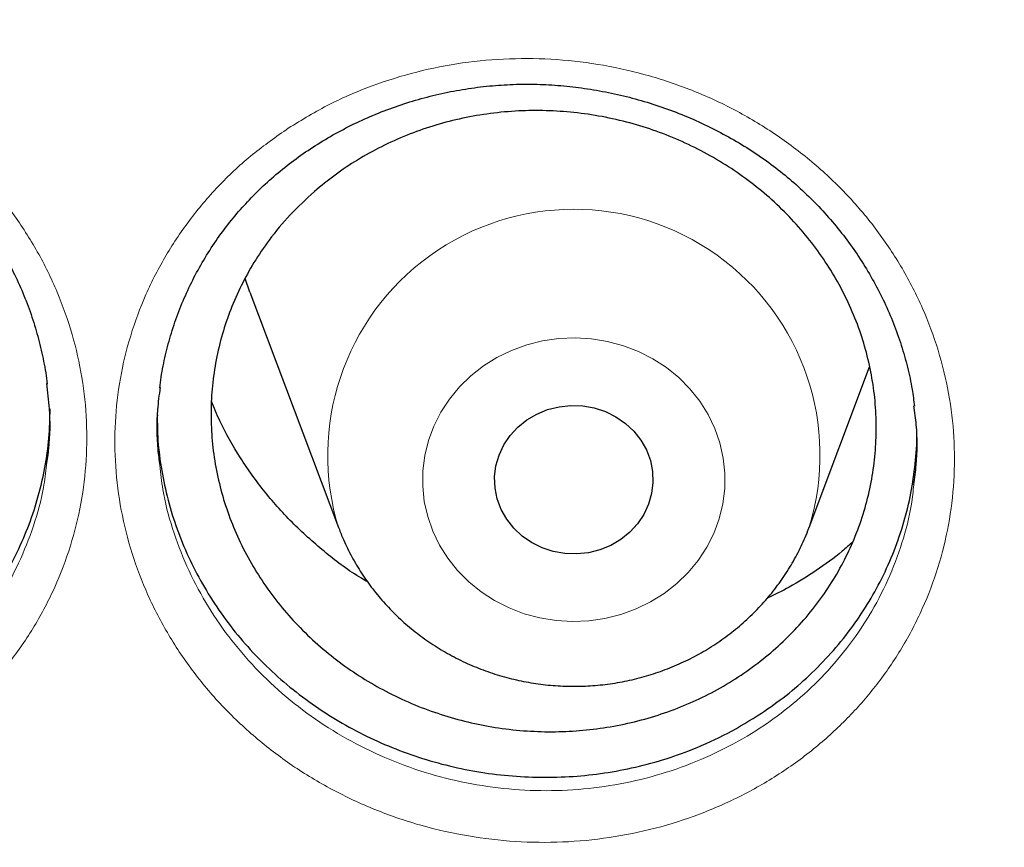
# Model space of a CAD drawing. Header units: millimetres. Extents: x 8 to 778, y 12 to 1829.
# Tile 234 of 256: x 354.64 to 359.61, y 1667.8 to 1671.98. Entities that reach past the tile are written whole.
import ezdxf

# ---------------------------------------------------------------- set-up
doc = ezdxf.new("R2010")
doc.units = ezdxf.units.MM

msp = doc.modelspace()

# ---------------------------------------------------------------- linework, layer by layer
at = {"color": 7, "linetype": 'Continuous', "lineweight": 30}
for p, q in [((355.8018, 1670.6021), (355.7773, 1670.6721)), ((355.8018, 1670.6021), (356.2488, 1669.4138)), ((358.625, 1669.4138), (358.9301, 1670.2247))]:
    msp.add_line(p, q, dxfattribs=at)
at = {"color": 8, "linetype": 'Continuous', "lineweight": 0, "flags": 128}
msp.add_lwpolyline([(356.6993, 1669.4699), (356.6822, 1669.5458), (356.674, 1669.623), (356.6748, 1669.7006), (356.6845, 1669.7776), (356.703, 1669.8532), (356.7301, 1669.9265), (356.7655, 1669.9966), (356.8087, 1670.0627), (356.8594, 1670.1241), (356.9168, 1670.1799), (356.9803, 1670.2296), (357.0491, 1670.2725), (357.1225, 1670.3083), (357.1996, 1670.3363), (357.2795, 1670.3564), (357.3612, 1670.3683), (357.4438, 1670.3718), (357.5263, 1670.3669), (357.6078, 1670.3536), (357.6873, 1670.3322), (357.7638, 1670.3028), (357.8365, 1670.2659), (357.9045, 1670.2218), (357.9671, 1670.171), (358.0234, 1670.1142), (358.0728, 1670.052), (358.1148, 1669.9852), (358.1488, 1669.9145), (358.1745, 1669.8408), (358.1916, 1669.7649), (358.1998, 1669.6877), (358.199, 1669.6101), (358.1894, 1669.533), (358.1709, 1669.4574), (358.1437, 1669.3841), (358.1083, 1669.314), (358.0651, 1669.2479), (358.0145, 1669.1866), (357.957, 1669.1308), (357.8935, 1669.0811), (357.8247, 1669.0381), (357.7513, 1669.0024), (357.6742, 1668.9743), (357.5943, 1668.9543), (357.5126, 1668.9424), (357.43, 1668.9389), (357.3475, 1668.9438), (357.266, 1668.957), (357.1866, 1668.9785), (357.11, 1669.0078), (357.0373, 1669.0448), (356.9693, 1669.0889), (356.9068, 1669.1397), (356.8505, 1669.1965), (356.801, 1669.2586), (356.759, 1669.3255), (356.725, 1669.3962), (356.6993, 1669.4699)], dxfattribs=at)
at = {"color": 7, "linetype": 'Continuous', "lineweight": 30, "flags": 128}
msp.add_lwpolyline([(357.0505, 1669.5582), (357.0394, 1669.6133), (357.0372, 1669.6694), (357.0439, 1669.7251), (357.0594, 1669.7793), (357.0833, 1669.8307), (357.1151, 1669.8782), (357.1541, 1669.9207), (357.1994, 1669.9573), (357.25, 1669.9871), (357.3048, 1670.0095), (357.3626, 1670.0241), (357.422, 1670.0303), (357.4817, 1670.0282), (357.5404, 1670.0178), (357.5969, 1669.9993), (357.6497, 1669.9731), (357.6978, 1669.9398), (357.7401, 1669.9001), (357.7756, 1669.855), (357.8035, 1669.8054), (357.8233, 1669.7525), (357.8344, 1669.6973), (357.8366, 1669.6413), (357.8299, 1669.5856), (357.8145, 1669.5314), (357.7906, 1669.48), (357.7588, 1669.4325), (357.7198, 1669.39), (357.6744, 1669.3534), (357.6238, 1669.3235), (357.569, 1669.3011), (357.5113, 1669.2866), (357.4519, 1669.2803), (357.3921, 1669.2824), (357.3334, 1669.2928), (357.277, 1669.3114), (357.2241, 1669.3376), (357.176, 1669.3709), (357.1337, 1669.4105), (357.0982, 1669.4557), (357.0703, 1669.5053), (357.0505, 1669.5582)], dxfattribs=at)
at = {"color": 8, "linetype": 'Continuous', "lineweight": 0}
msp.add_arc((357.4371, 1669.7786), 1.2427, 343.0159, 197.2323, dxfattribs=at)
for points, knots in [([(374.4372, 1706.3241), (373.9406, 1706.3182), (372.9475, 1706.3064), (371.4606, 1706.2107), (369.9795, 1706.0582), (368.5071, 1705.8436), (367.0548, 1705.5704), (365.6252, 1705.2401), (364.2206, 1704.8544), (362.8351, 1704.4122), (361.463, 1703.9113), (360.1073, 1703.3514), (358.7712, 1702.7324), (357.4655, 1702.0589), (356.1925, 1701.3322), (354.9622, 1700.5583), (353.7762, 1699.7398), (352.6359, 1698.8792), (351.5362, 1697.9733), (350.4729, 1697.0178), (349.4488, 1696.0138), (348.4669, 1694.9623), (347.5352, 1693.8712), (346.6556, 1692.7428), (345.8346, 1691.5861), (345.0727, 1690.4041), (344.3702, 1689.1996), (343.7238, 1687.9678), (343.1311, 1686.7033), (342.5945, 1685.408), (342.1162, 1684.084), (341.7005, 1682.7415), (341.3481, 1681.3831), (341.0614, 1680.0197), (340.8397, 1678.6541), (340.6819, 1677.2891), (340.5872, 1675.919), (340.5554, 1674.538), (340.5879, 1673.1486), (340.6862, 1671.7536), (340.8497, 1670.3641), (341.0782, 1668.9826), (341.3694, 1667.6201), (341.7215, 1666.2788), (342.1326, 1664.9611), (342.6039, 1663.6612), (343.1379, 1662.3739), (343.7346, 1661.102), (344.3944, 1659.8485), (345.1123, 1658.6234), (345.8868, 1657.4291), (346.7117, 1656.2749), (347.5841, 1655.1621), (348.5014, 1654.0923), (349.467, 1653.0606), (350.4854, 1652.0629), (351.5556, 1651.1021), (352.6764, 1650.1809), (353.8393, 1649.3068), (355.042, 1648.4816), (356.2749, 1647.7113), (357.5348, 1646.9965), (358.8186, 1646.3374), (360.1316, 1645.7309), (361.4794, 1645.1749), (362.86, 1644.6714), (364.2712, 1644.2228), (365.7022, 1643.8327), (367.15, 1643.5021), (368.6032, 1643.2331), (370.0587, 1643.0251), (371.5137, 1642.8771), (372.9741, 1642.7882), (374.4461, 1642.7584), (375.9269, 1642.7889), (377.4138, 1642.8811), (378.8949, 1643.0345), (380.3673, 1643.2488), (381.8197, 1643.5221), (383.2493, 1643.8525), (384.6538, 1644.2381), (386.0393, 1644.6803), (387.4114, 1645.1813), (388.7671, 1645.7412), (390.1032, 1646.3601), (391.409, 1647.0336), (392.6819, 1647.7603), (393.9122, 1648.5342), (395.0982, 1649.3527), (396.2386, 1650.2133), (397.3382, 1651.1193), (398.4016, 1652.0747), (399.4257, 1653.0787), (400.4076, 1654.1303), (401.3392, 1655.2213), (402.2189, 1656.3497), (403.0399, 1657.5064), (403.8017, 1658.6885), (404.5043, 1659.8929), (405.1507, 1661.1248), (405.7434, 1662.3892), (406.28, 1663.6845), (406.7582, 1665.0086), (407.1739, 1666.3511), (407.5263, 1667.7094), (407.813, 1669.0728), (408.0348, 1670.4384), (408.1925, 1671.8034), (408.2873, 1673.1736), (408.3191, 1674.5546), (408.2865, 1675.9439), (408.1883, 1677.3389), (408.0247, 1678.7284), (407.7963, 1680.1099), (407.505, 1681.4725), (407.1529, 1682.8137), (406.7418, 1684.1315), (406.2705, 1685.4313), (405.7366, 1686.7187), (405.1398, 1687.9906), (404.48, 1689.2441), (403.7622, 1690.4691), (402.9876, 1691.6634), (402.1627, 1692.8177), (401.2903, 1693.9304), (400.3731, 1695.0003), (399.4074, 1696.032), (398.389, 1697.0296), (397.3189, 1697.9904), (396.198, 1698.9116), (395.0351, 1699.7857), (393.8324, 1700.611), (392.5995, 1701.3812), (391.3396, 1702.096), (390.0558, 1702.7551), (388.7428, 1703.3616), (387.395, 1703.9176), (386.0144, 1704.4211), (384.6032, 1704.8698), (383.1723, 1705.2598), (381.7244, 1705.5904), (380.2712, 1705.8593), (378.8157, 1706.0676), (377.3607, 1706.2147), (375.9003, 1706.307), (374.9249, 1706.3184), (374.4372, 1706.3241)], [0, 0, 0, 0, 0.007, 0.014, 0.021, 0.028, 0.035, 0.041875, 0.04875, 0.055625, 0.0625, 0.0695, 0.0765, 0.0835, 0.0905, 0.0975, 0.104375, 0.11125, 0.118125, 0.125, 0.132, 0.139, 0.146, 0.153, 0.16, 0.166875, 0.17375, 0.180625, 0.1875, 0.1945, 0.2015, 0.2085, 0.2155, 0.2225, 0.229375, 0.23625, 0.243125, 0.25, 0.257, 0.264, 0.271, 0.278, 0.285, 0.291875, 0.29875, 0.305625, 0.3125, 0.3195, 0.3265, 0.3335, 0.3405, 0.3475, 0.354375, 0.36125, 0.368125, 0.375, 0.382, 0.389, 0.396, 0.403, 0.41, 0.416875, 0.42375, 0.430625, 0.4375, 0.4445, 0.4515, 0.4585, 0.4655, 0.4725, 0.479375, 0.48625, 0.493125, 0.5, 0.507, 0.514, 0.521, 0.528, 0.535, 0.541875, 0.54875, 0.555625, 0.5625, 0.5695, 0.5765, 0.5835, 0.5905, 0.5975, 0.604375, 0.61125, 0.618125, 0.625, 0.632, 0.639, 0.646, 0.653, 0.66, 0.666875, 0.67375, 0.680625, 0.6875, 0.6945, 0.7015, 0.7085, 0.7155, 0.7225, 0.729375, 0.73625, 0.743125, 0.75, 0.757, 0.764, 0.771, 0.778, 0.785, 0.791875, 0.79875, 0.805625, 0.8125, 0.8195, 0.8265, 0.8335, 0.8405, 0.8475, 0.854375, 0.86125, 0.868125, 0.875, 0.882, 0.889, 0.896, 0.903, 0.91, 0.916875, 0.92375, 0.930625, 0.9375, 0.9445, 0.9515, 0.9585, 0.9655, 0.9725, 0.979375, 0.98625, 0.993125, 1, 1, 1, 1]), ([(351.6751, 1671.5891), (351.7397, 1671.6256), (351.869, 1671.6987), (352.0783, 1671.7823), (352.2985, 1671.8466), (352.5289, 1671.8872), (352.7663, 1671.9038), (353.0049, 1671.8955), (353.2415, 1671.8616), (353.4732, 1671.8036), (353.6975, 1671.722), (353.9112, 1671.6171), (354.1118, 1671.4909), (354.2965, 1671.3451), (354.4625, 1671.1811), (354.6084, 1671.0017), (354.7327, 1670.8087), (354.8328, 1670.604), (354.9084, 1670.3907), (354.9583, 1670.1717), (354.9811, 1669.9496), (354.9777, 1669.7276), (354.9478, 1669.5077), (354.8911, 1669.2931), (354.809, 1669.0862), (354.7026, 1668.8898), (354.5725, 1668.7068), (354.4212, 1668.539), (354.2546, 1668.3921), (354.076, 1668.2669), (353.8837, 1668.1597), (353.6732, 1668.0707), (353.447, 1668.0026), (353.2135, 1667.9589), (352.9759, 1667.9409), (352.7373, 1667.9476), (352.5, 1667.979), (352.2672, 1668.0357), (352.0418, 1668.1163), (351.8269, 1668.2194), (351.6257, 1668.3445), (351.4403, 1668.489), (351.2725, 1668.6516), (351.1252, 1668.8306), (350.9997, 1669.0233), (350.8974, 1669.2271), (350.8207, 1669.4398), (350.7694, 1669.6584), (350.7443, 1669.8802), (350.7464, 1670.1026), (350.7749, 1670.3227), (350.8295, 1670.5376), (350.9101, 1670.7446), (351.0148, 1670.9412), (351.1442, 1671.1278), (351.2989, 1671.3002), (351.4754, 1671.4581), (351.6086, 1671.5455), (351.6751, 1671.5891)], [0, 0, 0, 0, 0.01724, 0.034531, 0.051772, 0.069684, 0.087653, 0.105565, 0.123451, 0.141394, 0.159281, 0.177198, 0.195173, 0.213091, 0.230939, 0.248843, 0.26669, 0.284576, 0.302518, 0.320403, 0.338236, 0.356125, 0.373957, 0.391826, 0.409751, 0.42762, 0.44548, 0.463396, 0.481255, 0.497816, 0.514376, 0.53237, 0.550421, 0.568412, 0.586322, 0.604288, 0.622197, 0.640147, 0.658154, 0.676104, 0.69398, 0.711912, 0.729788, 0.747673, 0.765615, 0.7835, 0.801353, 0.819262, 0.837115, 0.854963, 0.872868, 0.890715, 0.908543, 0.926426, 0.944251, 0.962813, 0.981439, 1, 1, 1, 1]), ([(355.9957, 1671.4309), (356.0647, 1671.473), (356.1995, 1671.555), (356.4185, 1671.6482), (356.6428, 1671.7185), (356.8751, 1671.7643), (357.1121, 1671.785), (357.3507, 1671.7811), (357.5882, 1671.7524), (357.8213, 1671.6983), (358.0474, 1671.6205), (358.2632, 1671.5199), (358.4656, 1671.3971), (358.6526, 1671.2545), (358.8218, 1671.0938), (358.9706, 1670.9163), (359.0977, 1670.7251), (359.2015, 1670.5223), (359.28, 1670.3104), (359.333, 1670.0922), (359.36, 1669.8704), (359.3595, 1669.6476), (359.3326, 1669.4267), (359.2795, 1669.2107), (359.2002, 1669.0025), (359.0969, 1668.8043), (358.9724, 1668.622), (358.8296, 1668.4574), (358.6689, 1668.3078), (358.4874, 1668.1734), (358.2869, 1668.057), (358.0733, 1667.9623), (357.849, 1667.8913), (357.6171, 1667.8442), (357.3804, 1667.8214), (357.1417, 1667.8243), (356.9041, 1667.8519), (356.6707, 1667.9039), (356.4447, 1667.9805), (356.2286, 1668.0798), (356.0251, 1668.2007), (355.8373, 1668.3424), (355.667, 1668.5023), (355.5164, 1668.6784), (355.3883, 1668.869), (355.2833, 1669.0711), (355.2025, 1669.2824), (355.148, 1669.5008), (355.1199, 1669.7231), (355.1182, 1669.9462), (355.1438, 1670.1674), (355.1956, 1670.3837), (355.2729, 1670.5927), (355.3754, 1670.7914), (355.501, 1670.9778), (355.6476, 1671.148), (355.8116, 1671.3016), (355.9343, 1671.3878), (355.9957, 1671.4309)], [0, 0, 0, 0, 0.018752, 0.036614, 0.054532, 0.072392, 0.090272, 0.108207, 0.126085, 0.14401, 0.161993, 0.179917, 0.197806, 0.215751, 0.233639, 0.251514, 0.269446, 0.28732, 0.305175, 0.323086, 0.34094, 0.358813, 0.376743, 0.394616, 0.41245, 0.430339, 0.44817, 0.46505, 0.48193, 0.499799, 0.517725, 0.535594, 0.553457, 0.571378, 0.589241, 0.607136, 0.625087, 0.642981, 0.660868, 0.678812, 0.696699, 0.714593, 0.732543, 0.750436, 0.768292, 0.786205, 0.804061, 0.821965, 0.839928, 0.857835, 0.875698, 0.893618, 0.911482, 0.929317, 0.947209, 0.965045, 0.982522, 1, 1, 1, 1]), ([(350.9777, 1669.8434), (350.9803, 1669.816), (350.9896, 1669.7215), (351.0304, 1669.5627), (351.0987, 1669.3701), (351.1915, 1669.1855), (351.305, 1669.0109), (351.4383, 1668.8486), (351.5902, 1668.7012), (351.758, 1668.57), (351.9401, 1668.4564), (352.1345, 1668.3626), (352.3385, 1668.2893), (352.5491, 1668.2374), (352.7638, 1668.2085), (352.9797, 1668.2019), (353.1947, 1668.2176), (353.4059, 1668.2565), (353.6106, 1668.3177), (353.8009, 1668.3976), (353.975, 1668.4941), (354.1364, 1668.6068), (354.2872, 1668.7392), (354.4241, 1668.8906), (354.5418, 1669.0558), (354.6383, 1669.2332), (354.7117, 1669.4202), (354.7587, 1669.5867), (354.7709, 1669.6914), (354.7754, 1669.7297)], [0, 0, 0, 0, 0.015837, 0.05452, 0.093079, 0.131708, 0.170461, 0.20909, 0.247703, 0.286439, 0.325052, 0.363821, 0.402715, 0.441484, 0.480177, 0.518995, 0.55769, 0.596554, 0.635545, 0.674415, 0.710174, 0.745935, 0.784512, 0.823212, 0.861788, 0.900382, 0.9391, 0.977694, 1, 1, 1, 1]), ([(355.3468, 1669.728), (355.3512, 1669.6872), (355.3627, 1669.5795), (355.4081, 1669.4082), (355.4805, 1669.2167), (355.5757, 1669.0337), (355.6917, 1668.861), (355.828, 1668.7014), (355.9821, 1668.5564), (356.1521, 1668.428), (356.3363, 1668.3182), (356.5318, 1668.228), (356.7364, 1668.1583), (356.9476, 1668.1108), (357.1626, 1668.0854), (357.3785, 1668.0824), (357.5927, 1668.1025), (357.8025, 1668.1447), (358.0055, 1668.2084), (358.1987, 1668.2937), (358.3801, 1668.3986), (358.5444, 1668.5198), (358.6899, 1668.6548), (358.8192, 1668.8034), (358.9318, 1668.9682), (359.0256, 1669.1472), (359.0963, 1669.3355), (359.1394, 1669.4974), (359.1498, 1669.597), (359.1532, 1669.6301)], [0, 0, 0, 0, 0.023399, 0.061902, 0.100311, 0.138841, 0.177249, 0.215725, 0.254325, 0.292802, 0.331271, 0.369863, 0.408332, 0.446814, 0.485419, 0.523901, 0.562318, 0.600857, 0.639274, 0.677697, 0.716242, 0.754664, 0.79099, 0.827316, 0.865661, 0.904131, 0.942482, 0.980911, 1, 1, 1, 1])]:
    msp.add_open_spline(points, degree=3, knots=knots, dxfattribs=at)
at = {"color": 7, "linetype": 'Continuous', "lineweight": 30}
for points, knots in [([(339.5859, 1677.2304), (339.5836, 1677.1956), (339.5788, 1677.125), (339.5727, 1677.0081), (339.5658, 1676.8831), (339.5579, 1676.7517), (339.5498, 1676.6108), (339.5418, 1676.4596), (339.5333, 1676.2809), (339.5247, 1676.0723), (339.5167, 1675.8315), (339.5093, 1675.5424), (339.5041, 1675.2007), (339.5031, 1674.802), (339.5077, 1674.3744), (339.5201, 1673.8864), (339.5431, 1673.3443), (339.579, 1672.7586), (339.6264, 1672.1709), (339.6848, 1671.5855), (339.7541, 1671.0025), (339.8481, 1670.3217), (339.9742, 1669.545), (340.1409, 1668.6748), (340.2932, 1667.9859), (340.4166, 1667.4752), (340.5016, 1667.1398), (340.5889, 1666.8105), (340.676, 1666.4958), (340.7599, 1666.2041), (340.8388, 1665.939), (340.912, 1665.7002), (340.979, 1665.4876), (341.0391, 1665.3011), (341.0919, 1665.1405), (341.1369, 1665.0057), (341.172, 1664.9019), (341.1993, 1664.8221), (341.2229, 1664.7536), (341.2492, 1664.678), (341.2804, 1664.5887), (341.3172, 1664.4849), (341.3634, 1664.3556), (341.4205, 1664.1986), (341.4898, 1664.0114), (341.5689, 1663.8022), (341.6582, 1663.571), (341.7583, 1663.3182), (341.8678, 1663.049), (341.9836, 1662.7717), (342.1454, 1662.3945), (342.3553, 1661.9244), (342.6181, 1661.3658), (342.9175, 1660.76), (343.2562, 1660.1111), (343.6371, 1659.4234), (344.0288, 1658.7547), (344.4699, 1658.041), (344.9682, 1657.2809), (345.5301, 1656.4771), (346.1168, 1655.6887), (346.6534, 1655.0106), (347.1343, 1654.4323), (347.5564, 1653.9439), (348.0014, 1653.4489), (348.4702, 1652.9482), (348.929, 1652.4781), (349.3743, 1652.0389), (349.8027, 1651.631), (350.2479, 1651.222), (350.7095, 1650.813), (351.1239, 1650.4591), (351.4782, 1650.1656), (351.7603, 1649.9371), (352.0239, 1649.728), (352.2685, 1649.5376), (352.4936, 1649.3654), (352.7057, 1649.2059), (352.9027, 1649.0599), (353.0824, 1648.9287), (353.2185, 1648.8305), (353.314, 1648.7622), (353.3725, 1648.7206), (353.4223, 1648.6853), (353.4786, 1648.6455), (353.5541, 1648.5924), (353.6543, 1648.5224), (353.7768, 1648.4375), (353.9218, 1648.338), (354.0897, 1648.2241), (354.3688, 1648.0373), (354.7571, 1647.7838), (355.2531, 1647.4715), (355.763, 1647.1622), (356.2865, 1646.8566), (356.8238, 1646.5553), (357.4084, 1646.2406), (358.0429, 1645.9146), (358.729, 1645.5803), (359.4281, 1645.2582), (360.1693, 1644.9357), (360.9463, 1644.6188), (361.7577, 1644.3108), (362.565, 1644.0262), (363.3673, 1643.7645), (364.1592, 1643.5261), (364.9399, 1643.3099), (365.7097, 1643.1147), (366.4766, 1642.9376), (367.3205, 1642.7614), (368.2456, 1642.5916), (369.2527, 1642.4351), (370.2642, 1642.3062), (371.2793, 1642.205), (372.297, 1642.1318), (373.3165, 1642.0866), (374.3371, 1642.0696), (375.3577, 1642.081), (376.3775, 1642.1207), (377.3957, 1642.1885), (378.4113, 1642.2842), (379.4242, 1642.4077), (380.435, 1642.5592), (381.4378, 1642.7379), (382.4326, 1642.9434), (383.4187, 1643.1753), (384.4017, 1643.4353), (385.3104, 1643.7027), (386.1468, 1643.9718), (386.9158, 1644.2383), (387.6902, 1644.5265), (388.4766, 1644.8402), (389.2742, 1645.1807), (390.0821, 1645.5493), (390.8944, 1645.9448), (391.7101, 1646.368), (392.3714, 1646.7332), (392.8743, 1647.0234), (393.2126, 1647.2238), (393.5299, 1647.4164), (393.8253, 1647.5998), (394.0978, 1647.7726), (394.3478, 1647.9343), (394.5761, 1648.0845), (394.7845, 1648.2239), (394.9683, 1648.3487), (395.129, 1648.4591), (395.267, 1648.555), (395.3863, 1648.6387), (395.4817, 1648.7062), (395.5637, 1648.7645), (395.645, 1648.8227), (395.7417, 1648.8924), (395.8558, 1648.9752), (395.9872, 1649.0715), (396.1361, 1649.1817), (396.2989, 1649.3036), (396.4713, 1649.4345), (396.6494, 1649.5714), (396.8317, 1649.7134), (397.089, 1649.9168), (397.425, 1650.1884), (397.842, 1650.5361), (398.2741, 1650.9087), (398.7203, 1651.3069), (399.1794, 1651.7319), (399.6023, 1652.1386), (399.9872, 1652.5214), (400.327, 1652.8694), (400.6577, 1653.2181), (400.9727, 1653.5598), (401.2708, 1653.8923), (401.5683, 1654.2328), (401.8633, 1654.5798), (402.1539, 1654.9317), (402.4242, 1655.268), (402.6763, 1655.5898), (402.9107, 1655.8966), (403.1277, 1656.1875), (403.3265, 1656.4598), (403.5136, 1656.7214), (403.6997, 1656.987), (403.8947, 1657.2714), (404.1024, 1657.5814), (404.3217, 1657.9173), (404.5517, 1658.2795), (404.7916, 1658.6688), (405.0401, 1659.0857), (405.2766, 1659.4965), (405.4997, 1659.8975), (405.7086, 1660.2851), (405.9178, 1660.6866), (406.1211, 1661.0908), (406.3199, 1661.5004), (406.5101, 1661.9069), (406.6909, 1662.3085), (406.8561, 1662.6889), (407.0064, 1663.0477), (407.1429, 1663.3845), (407.2662, 1663.699), (407.3771, 1663.9908), (407.4624, 1664.2217), (407.5245, 1664.3933), (407.5651, 1664.507), (407.5988, 1664.6025), (407.6257, 1664.6794), (407.6471, 1664.7409), (407.6684, 1664.8027), (407.6945, 1664.8788), (407.7289, 1664.9801), (407.7707, 1665.1049), (407.8278, 1665.2777), (407.8986, 1665.497), (407.9811, 1665.7602), (408.0661, 1666.0401), (408.1529, 1666.3361), (408.2448, 1666.6615), (408.341, 1667.0175), (408.4408, 1667.4059), (408.5402, 1667.8148), (408.6384, 1668.2443), (408.7345, 1668.6947), (408.8278, 1669.1659), (408.9168, 1669.6563), (409.0116, 1670.231), (409.1047, 1670.8759), (409.1896, 1671.5786), (409.2564, 1672.2588), (409.3066, 1672.9162), (409.3416, 1673.5504), (409.3629, 1674.161), (409.3708, 1674.6768), (409.3708, 1675.1023), (409.367, 1675.4428), (409.3597, 1675.7696), (409.3498, 1676.078), (409.3384, 1676.361), (409.3263, 1676.6159), (409.3139, 1676.8434), (409.3017, 1677.045), (409.2927, 1677.1717), (409.2885, 1677.2304)], [0, 0, 0, 0, 0.000951, 0.00193, 0.003036, 0.004253, 0.00557, 0.006974, 0.008466, 0.010552, 0.012788, 0.015174, 0.018604, 0.022304, 0.026272, 0.03051, 0.035893, 0.041374, 0.046842, 0.052297, 0.05774, 0.063171, 0.071403, 0.079606, 0.08778, 0.090983, 0.094182, 0.097376, 0.100428, 0.103231, 0.105785, 0.10809, 0.110147, 0.111955, 0.113514, 0.114824, 0.115886, 0.116546, 0.117156, 0.117891, 0.118757, 0.119771, 0.120935, 0.122551, 0.124388, 0.126447, 0.128728, 0.13123, 0.133951, 0.136743, 0.139515, 0.145262, 0.150923, 0.1565, 0.163835, 0.171017, 0.178053, 0.185051, 0.193962, 0.202877, 0.211797, 0.220722, 0.226386, 0.232222, 0.238234, 0.244421, 0.250785, 0.255992, 0.261311, 0.266742, 0.272285, 0.27791, 0.281398, 0.284647, 0.287656, 0.290428, 0.29296, 0.295254, 0.297539, 0.299525, 0.301212, 0.302031, 0.302668, 0.303134, 0.303663, 0.304513, 0.305603, 0.306932, 0.308499, 0.310306, 0.312352, 0.317473, 0.322688, 0.327986, 0.333366, 0.338829, 0.344373, 0.351014, 0.357768, 0.364616, 0.371408, 0.379162, 0.386804, 0.394332, 0.401748, 0.409052, 0.416116, 0.423071, 0.429942, 0.436807, 0.445722, 0.454637, 0.463552, 0.472466, 0.481381, 0.490295, 0.49921, 0.508124, 0.517039, 0.525953, 0.534868, 0.543782, 0.552714, 0.561687, 0.570523, 0.5794, 0.588318, 0.597277, 0.604345, 0.611477, 0.618749, 0.626162, 0.633856, 0.641697, 0.649684, 0.657818, 0.6661, 0.66977, 0.673275, 0.676573, 0.679664, 0.682548, 0.68518, 0.687613, 0.689846, 0.691879, 0.693552, 0.69506, 0.696371, 0.697452, 0.698185, 0.699064, 0.700127, 0.701375, 0.702837, 0.704492, 0.706336, 0.708286, 0.710294, 0.712359, 0.714483, 0.719094, 0.723957, 0.729073, 0.73444, 0.74006, 0.745932, 0.750271, 0.754723, 0.75908, 0.763275, 0.767308, 0.77118, 0.775537, 0.779669, 0.783578, 0.787262, 0.79079, 0.794084, 0.797145, 0.799974, 0.80285, 0.805987, 0.809384, 0.813035, 0.816945, 0.821115, 0.825545, 0.830235, 0.834102, 0.838129, 0.842317, 0.846532, 0.850561, 0.854837, 0.85888, 0.862688, 0.866263, 0.869604, 0.872711, 0.875584, 0.878223, 0.879511, 0.880626, 0.881559, 0.88231, 0.882879, 0.883358, 0.884118, 0.885104, 0.886317, 0.887757, 0.890141, 0.892693, 0.895393, 0.898242, 0.901239, 0.90476, 0.908466, 0.912358, 0.916434, 0.920696, 0.925143, 0.929775, 0.934543, 0.941328, 0.94789, 0.954228, 0.960343, 0.966236, 0.971905, 0.977351, 0.980594, 0.983753, 0.986827, 0.989704, 0.992312, 0.994612, 0.996657, 0.99845, 1, 1, 1, 1]), ([(351.7741, 1671.4767), (351.7906, 1671.4867), (351.84, 1671.517), (351.9256, 1671.5629), (352.0324, 1671.6122), (352.1433, 1671.6552), (352.2577, 1671.6918), (352.3753, 1671.7217), (352.4953, 1671.7447), (352.617, 1671.7606), (352.7397, 1671.7693), (352.8627, 1671.7707), (352.9852, 1671.7648), (353.1066, 1671.7517), (353.226, 1671.7315), (353.3433, 1671.7043), (353.4586, 1671.6701), (353.5724, 1671.6289), (353.6845, 1671.5808), (353.7942, 1671.5259), (353.9008, 1671.4645), (354.0035, 1671.3969), (354.1015, 1671.3237), (354.1942, 1671.2454), (354.2809, 1671.1625), (354.3611, 1671.0755), (354.4344, 1670.985), (354.501, 1670.8909), (354.5611, 1670.793), (354.615, 1670.6911), (354.6623, 1670.5855), (354.7027, 1670.4768), (354.736, 1670.3657), (354.761, 1670.2527), (354.7749, 1670.1765), (354.7784, 1670.138), (354.7784, 1670.1378)], [0, 0, 0, 0, 0.015184, 0.045466, 0.075888, 0.106515, 0.137322, 0.168274, 0.199326, 0.230423, 0.261493, 0.292473, 0.323308, 0.353952, 0.384363, 0.414459, 0.444507, 0.474924, 0.505659, 0.536646, 0.567808, 0.599058, 0.630293, 0.661405, 0.692314, 0.722951, 0.753268, 0.783303, 0.813504, 0.844058, 0.874883, 0.905931, 0.937146, 0.968465, 0.999824, 1, 1, 1, 1]), ([(355.8081, 1671.0787), (355.8215, 1671.0922), (355.8614, 1671.1328), (355.9325, 1671.1969), (356.0231, 1671.2691), (356.1193, 1671.336), (356.2206, 1671.3974), (356.3265, 1671.453), (356.4366, 1671.5024), (356.5502, 1671.5453), (356.6665, 1671.5813), (356.785, 1671.6103), (356.9048, 1671.632), (357.0254, 1671.6464), (357.146, 1671.6534), (357.2663, 1671.6531), (357.3866, 1671.6455), (357.5071, 1671.6307), (357.6277, 1671.6088), (357.7478, 1671.5797), (357.8664, 1671.5436), (357.9828, 1671.5006), (358.0962, 1671.451), (358.2056, 1671.3952), (358.3104, 1671.3335), (358.4099, 1671.2665), (358.5038, 1671.1944), (358.5919, 1671.1173), (358.6749, 1671.035), (358.7528, 1670.9474), (358.8254, 1670.8548), (358.892, 1670.7576), (358.9523, 1670.6564), (359.0059, 1670.5517), (359.0523, 1670.4443), (359.0913, 1670.3347), (359.1224, 1670.2236), (359.1447, 1670.1205), (359.153, 1670.0544), (359.1566, 1670.0259)], [0, 0, 0, 0, 0.01357, 0.040742, 0.068038, 0.095513, 0.123144, 0.150902, 0.178745, 0.206625, 0.234477, 0.262244, 0.28988, 0.317343, 0.344594, 0.371587, 0.398537, 0.425812, 0.453363, 0.481132, 0.509049, 0.537036, 0.564996, 0.592838, 0.620488, 0.647887, 0.67499, 0.701839, 0.728844, 0.756165, 0.783721, 0.811471, 0.839366, 0.86735, 0.895367, 0.923344, 0.951232, 0.978993, 1, 1, 1, 1]), ([(356.1271, 1671.1108), (356.1614, 1671.1392), (356.2304, 1671.1962), (356.3442, 1671.2716), (356.4656, 1671.3391), (356.5929, 1671.3963), (356.7243, 1671.4429), (356.859, 1671.4788), (356.9983, 1671.5042), (357.1391, 1671.5183), (357.2802, 1671.5213), (357.4211, 1671.5133), (357.5626, 1671.494), (357.702, 1671.4636), (357.8376, 1671.4226), (357.9687, 1671.3714), (358.0963, 1671.3096), (358.2178, 1671.2382), (358.3321, 1671.1578), (358.4386, 1671.0694), (358.538, 1670.972), (358.6282, 1670.8676), (358.7084, 1670.757), (358.7783, 1670.6413), (358.8383, 1670.5194), (358.887, 1670.3938), (358.924, 1670.2654), (358.9495, 1670.1355), (358.9634, 1670.0029), (358.9651, 1669.8702), (358.9549, 1669.7386), (358.9331, 1669.6091), (358.8994, 1669.4806), (358.854, 1669.3558), (358.7977, 1669.2357), (358.7311, 1669.1212), (358.6534, 1669.0113), (358.5661, 1668.9085), (358.47, 1668.8134), (358.366, 1668.7267), (358.2532, 1668.6478), (358.1337, 1668.5785), (358.0086, 1668.5192), (357.879, 1668.4701), (357.7437, 1668.4312), (357.6056, 1668.4032), (357.4659, 1668.3864), (357.3253, 1668.3806), (357.1826, 1668.3859), (357.0409, 1668.4025), (356.9018, 1668.4301), (356.766, 1668.4682), (356.6324, 1668.5173), (356.5038, 1668.5766), (356.3813, 1668.6454), (356.2657, 1668.7231), (356.1561, 1668.8104), (356.0549, 1668.9057), (355.9629, 1669.008), (355.8805, 1669.1165), (355.8073, 1669.2321), (355.7448, 1669.3525), (355.6936, 1669.4768), (355.6537, 1669.6038), (355.625, 1669.7347), (355.6084, 1669.8668), (355.6037, 1669.999), (355.6108, 1670.1302), (355.6298, 1670.2616), (355.6608, 1670.3904), (355.7031, 1670.5157), (355.7564, 1670.6364), (355.821, 1670.7535), (355.9026, 1670.8739), (356.0026, 1670.9957), (356.0854, 1671.0723), (356.1271, 1671.1108)], [0, 0, 0, 0, 0.013192, 0.026476, 0.040049, 0.053721, 0.066961, 0.080293, 0.093769, 0.107442, 0.120635, 0.13392, 0.147494, 0.161168, 0.174407, 0.18774, 0.201215, 0.214887, 0.228122, 0.24145, 0.254921, 0.268589, 0.281819, 0.295141, 0.308607, 0.322269, 0.335496, 0.348815, 0.362277, 0.375935, 0.389161, 0.402479, 0.41594, 0.429598, 0.442826, 0.456148, 0.469612, 0.483272, 0.496506, 0.509832, 0.523301, 0.536966, 0.550205, 0.563536, 0.57701, 0.590681, 0.603874, 0.617159, 0.630733, 0.644406, 0.657647, 0.67098, 0.684456, 0.698129, 0.711366, 0.724695, 0.738168, 0.751837, 0.765069, 0.778393, 0.79186, 0.805524, 0.818751, 0.832071, 0.845534, 0.859193, 0.872419, 0.885737, 0.899198, 0.912855, 0.926083, 0.939403, 0.952866, 0.966525, 0.98317, 1, 1, 1, 1]), ([(342.1365, 1671.2491), (342.1458, 1671.1696), (342.1732, 1670.9328), (342.2274, 1670.5397), (342.2985, 1670.0699), (342.3778, 1669.6011), (342.4647, 1669.1336), (342.5594, 1668.6675), (342.6618, 1668.2027), (342.7719, 1667.7395), (342.8897, 1667.278), (343.0151, 1666.8182), (343.1482, 1666.3604), (343.2887, 1665.9045), (343.4369, 1665.4507), (343.5925, 1664.9992), (343.7556, 1664.55), (343.9261, 1664.1032), (344.104, 1663.659), (344.2893, 1663.2174), (344.4818, 1662.7785), (344.6816, 1662.3426), (344.8886, 1661.9096), (345.1028, 1661.4796), (345.3241, 1661.0529), (345.5524, 1660.6294), (345.7877, 1660.2093), (346.0299, 1659.7927), (346.279, 1659.3797), (346.5349, 1658.9704), (346.7976, 1658.5649), (347.067, 1658.1632), (347.343, 1657.7656), (347.6255, 1657.372), (347.9146, 1656.9825), (348.21, 1656.5974), (348.5119, 1656.2166), (348.8199, 1655.8402), (349.1342, 1655.4684), (349.4547, 1655.1013), (349.7811, 1654.7388), (350.1136, 1654.3812), (350.4519, 1654.0285), (350.796, 1653.6807), (351.1459, 1653.338), (351.5014, 1653.0005), (351.8624, 1652.6682), (352.229, 1652.3412), (352.6008, 1652.0196), (352.978, 1651.7034), (353.3604, 1651.3929), (353.7479, 1651.0879), (354.1404, 1650.7886), (354.5378, 1650.4951), (354.94, 1650.2074), (355.3469, 1649.9257), (355.7585, 1649.6499), (356.1746, 1649.3802), (356.5951, 1649.1165), (357.0199, 1648.8591), (357.449, 1648.6078), (357.8821, 1648.3629), (358.3193, 1648.1243), (358.7604, 1647.8922), (359.2052, 1647.6665), (359.6538, 1647.4473), (360.1059, 1647.2347), (360.5615, 1647.0288), (361.0205, 1646.8295), (361.4827, 1646.6369), (361.948, 1646.4511), (362.4164, 1646.2722), (362.8877, 1646.1), (363.3618, 1645.9348), (363.8385, 1645.7766), (364.3178, 1645.6253), (364.7996, 1645.481), (365.2837, 1645.3438), (365.77, 1645.2137), (366.2585, 1645.0907), (366.7489, 1644.9748), (367.2411, 1644.8661), (367.7352, 1644.7647), (368.2308, 1644.6704), (368.7279, 1644.5834), (369.2264, 1644.5037), (369.7262, 1644.4312), (370.2271, 1644.3661), (370.7291, 1644.3082), (371.2319, 1644.2578), (371.7355, 1644.2146), (372.2398, 1644.1789), (372.7446, 1644.1505), (373.2498, 1644.1294), (373.7553, 1644.1158), (374.261, 1644.1095), (374.7667, 1644.1106), (375.2723, 1644.1191), (375.7777, 1644.135), (376.2828, 1644.1583), (376.7875, 1644.1889), (377.2915, 1644.2269), (377.7949, 1644.2723), (378.2975, 1644.325), (378.7992, 1644.385), (379.2998, 1644.4524), (379.7992, 1644.527), (380.2973, 1644.609), (380.794, 1644.6982), (381.2891, 1644.7946), (381.7826, 1644.8983), (382.2744, 1645.0092), (382.7642, 1645.1272), (383.252, 1645.2524), (383.7377, 1645.3847), (384.2211, 1645.524), (384.7021, 1645.6704), (385.1807, 1645.8238), (385.6567, 1645.9842), (386.1299, 1646.1515), (386.6003, 1646.3257), (387.0678, 1646.5067), (387.5322, 1646.6946), (387.9935, 1646.8892), (388.4514, 1647.0905), (388.906, 1647.2985), (389.3571, 1647.5131), (389.8045, 1647.7342), (390.2482, 1647.9619), (390.6882, 1648.196), (391.1241, 1648.4365), (391.5561, 1648.6834), (391.9838, 1648.9365), (392.4074, 1649.1959), (392.8266, 1649.4614), (393.2413, 1649.733), (393.6515, 1650.0106), (394.057, 1650.2941), (394.4578, 1650.5836), (394.8537, 1650.8789), (395.2447, 1651.1799), (395.6307, 1651.4866), (396.0115, 1651.7989), (396.3871, 1652.1167), (396.7573, 1652.4399), (397.1222, 1652.7685), (397.4816, 1653.1025), (397.8354, 1653.4416), (398.1835, 1653.7858), (398.5259, 1654.1351), (398.8625, 1654.4894), (399.1931, 1654.8485), (399.5178, 1655.2124), (399.8364, 1655.581), (400.1488, 1655.9542), (400.455, 1656.3319), (400.7549, 1656.714), (401.0484, 1657.1005), (401.3355, 1657.4912), (401.6161, 1657.8861), (401.8901, 1658.285), (402.1574, 1658.6878), (402.4181, 1659.0946), (402.6719, 1659.505), (402.919, 1659.9191), (403.1591, 1660.3368), (403.3923, 1660.758), (403.6185, 1661.1824), (403.8376, 1661.6102), (404.0496, 1662.0411), (404.2544, 1662.475), (404.452, 1662.9119), (404.6423, 1663.3516), (404.8253, 1663.794), (405.001, 1664.239), (405.1693, 1664.6866), (405.3301, 1665.1365), (405.4835, 1665.5887), (405.6293, 1666.0432), (405.7676, 1666.4997), (405.8983, 1666.9581), (406.0214, 1667.4184), (406.1368, 1667.8805), (406.2446, 1668.3442), (406.3447, 1668.8094), (406.437, 1669.276), (406.5216, 1669.7439), (406.5986, 1670.2129), (406.6671, 1670.6831), (406.7138, 1671.031), (406.7352, 1671.2223), (406.739, 1671.2563)], [0, 0, 0, 0, 0.002693, 0.008018, 0.013343, 0.018669, 0.023994, 0.029319, 0.034645, 0.03997, 0.045296, 0.050621, 0.055946, 0.061272, 0.066597, 0.071923, 0.077249, 0.082574, 0.0879, 0.093226, 0.098551, 0.103877, 0.109203, 0.114529, 0.119855, 0.125181, 0.130507, 0.135833, 0.141159, 0.146485, 0.151812, 0.157138, 0.162464, 0.167791, 0.173117, 0.178444, 0.18377, 0.189097, 0.194423, 0.19975, 0.205077, 0.210404, 0.215731, 0.221057, 0.226384, 0.231711, 0.237038, 0.242365, 0.247693, 0.25302, 0.258347, 0.263674, 0.269002, 0.274329, 0.279656, 0.284984, 0.290311, 0.295639, 0.300966, 0.306294, 0.311621, 0.316949, 0.322277, 0.327604, 0.332932, 0.33826, 0.343588, 0.348916, 0.354243, 0.359571, 0.364899, 0.370227, 0.375555, 0.380883, 0.386211, 0.391539, 0.396867, 0.402195, 0.407523, 0.412851, 0.418179, 0.423508, 0.428836, 0.434164, 0.439492, 0.44482, 0.450148, 0.455477, 0.460805, 0.466133, 0.471461, 0.47679, 0.482118, 0.487446, 0.492774, 0.498103, 0.503431, 0.508759, 0.514087, 0.519416, 0.524744, 0.530072, 0.5354, 0.540729, 0.546057, 0.551385, 0.556713, 0.562041, 0.56737, 0.572698, 0.578026, 0.583354, 0.588682, 0.594011, 0.599339, 0.604667, 0.609995, 0.615323, 0.620651, 0.625979, 0.631307, 0.636635, 0.641963, 0.647291, 0.652619, 0.657947, 0.663275, 0.668603, 0.673931, 0.679258, 0.684586, 0.689914, 0.695242, 0.700569, 0.705897, 0.711225, 0.716552, 0.72188, 0.727207, 0.732535, 0.737862, 0.74319, 0.748517, 0.753844, 0.759171, 0.764499, 0.769826, 0.775153, 0.78048, 0.785807, 0.791134, 0.796461, 0.801788, 0.807115, 0.812442, 0.817768, 0.823095, 0.828422, 0.833748, 0.839075, 0.844401, 0.849728, 0.855054, 0.86038, 0.865707, 0.871033, 0.876359, 0.881685, 0.887011, 0.892337, 0.897663, 0.902989, 0.908315, 0.913641, 0.918967, 0.924293, 0.929618, 0.934944, 0.94027, 0.945595, 0.950921, 0.956246, 0.961572, 0.966897, 0.972223, 0.977548, 0.982873, 0.988199, 0.993524, 0.998849, 1, 1, 1, 1]), ([(355.347, 1670.1182), (355.3492, 1670.1368), (355.3557, 1670.193), (355.375, 1670.2858), (355.4044, 1670.3963), (355.4418, 1670.5051), (355.4866, 1670.6114), (355.5387, 1670.7146), (355.5976, 1670.8141), (355.6632, 1670.9093), (355.733, 1670.9979), (355.7837, 1671.0525), (355.8081, 1671.0787)], [0, 0, 0, 0, 0.052151, 0.158012, 0.264432, 0.371209, 0.478128, 0.584907, 0.691343, 0.797266, 0.902548, 1, 1, 1, 1]), ([(354.7754, 1669.7297), (354.7795, 1669.7575), (354.7937, 1669.8513), (354.795, 1669.9895), (354.7819, 1670.0985), (354.7768, 1670.1407)], [0, 0, 0, 0, 0.204556, 0.69209, 1, 1, 1, 1]), ([(355.3483, 1670.1213), (355.3434, 1670.0838), (355.3297, 1669.9799), (355.3301, 1669.8475), (355.3431, 1669.7544), (355.3468, 1669.728)], [0, 0, 0, 0, 0.287821, 0.798154, 1, 1, 1, 1]), ([(356.3967, 1669.1391), (356.3859, 1669.1452), (356.3112, 1669.1871), (356.1845, 1669.2834), (356.0209, 1669.4279), (355.8757, 1669.5897), (355.7507, 1669.7648), (355.661, 1669.9197), (355.6217, 1670.0183), (355.6085, 1670.0515)], [0, 0, 0, 0, 0.029508, 0.205026, 0.381198, 0.557931, 0.734103, 0.910371, 1, 1, 1, 1]), ([(354.7916, 1670.0133), (354.7904, 1669.9636), (354.788, 1669.8643), (354.7672, 1669.7165), (354.7342, 1669.5705), (354.6873, 1669.4265), (354.6276, 1669.2875), (354.5556, 1669.1543), (354.4723, 1669.0283), (354.3768, 1668.9081), (354.2617, 1668.7875), (354.1254, 1668.6684), (354.0174, 1668.597), (353.9631, 1668.561)], [0, 0, 0, 0, 0.0861936, 0.1720733, 0.2587095, 0.3459605, 0.4346448, 0.5205, 0.6071108, 0.6943342, 0.7829871, 0.8908982, 1, 1, 1, 1]), ([(359.1532, 1669.6301), (359.1578, 1669.6636), (359.1715, 1669.7634), (359.172, 1669.8975), (359.1585, 1669.9964), (359.1541, 1670.0286)], [0, 0, 0, 0, 0.254559, 0.757169, 1, 1, 1, 1]), ([(355.3345, 1669.9837), (355.3344, 1669.9521), (355.3342, 1669.8706), (355.3488, 1669.7389), (355.377, 1669.5891), (355.4194, 1669.4421), (355.4745, 1669.2993), (355.5417, 1669.1615), (355.6217, 1669.0278), (355.7132, 1668.9008), (355.8157, 1668.7818), (355.9276, 1668.6713), (356.0502, 1668.5687), (356.1812, 1668.4763), (356.3193, 1668.3948), (356.4631, 1668.3245), (356.6141, 1668.265), (356.7693, 1668.2177), (356.9275, 1668.1829), (357.0872, 1668.1605), (357.2498, 1668.1505), (357.412, 1668.1536), (357.5724, 1668.1694), (357.7298, 1668.1976), (357.8856, 1668.2384), (358.0487, 1668.296), (358.2176, 1668.3725), (358.3282, 1668.441), (358.3838, 1668.4755)], [0, 0, 0, 0, 0.024034, 0.061945, 0.100259, 0.139134, 0.17683, 0.214786, 0.253143, 0.292057, 0.329841, 0.367889, 0.406346, 0.445367, 0.483095, 0.521087, 0.559485, 0.598442, 0.636208, 0.674237, 0.712675, 0.751673, 0.789429, 0.827449, 0.865876, 0.904864, 0.952172, 1, 1, 1, 1]), ([(358.3838, 1668.4755), (358.4259, 1668.505), (358.5105, 1668.5641), (358.6274, 1668.666), (358.7365, 1668.7775), (358.8344, 1668.8973), (358.9202, 1669.0237), (358.9939, 1669.1563), (359.056, 1669.2961), (359.105, 1669.4403), (359.1408, 1669.587), (359.1616, 1669.7355), (359.1705, 1669.8422), (359.1682, 1669.899), (359.168, 1669.9053)], [0, 0, 0, 0, 0.088593, 0.177811, 0.268971, 0.360797, 0.449231, 0.538298, 0.629317, 0.720996, 0.809524, 0.898682, 0.988805, 1, 1, 1, 1]), ([(356.251, 1669.4106), (356.2584, 1669.3911), (356.2771, 1669.3416), (356.3154, 1669.2654), (356.3646, 1669.1821), (356.4208, 1669.1029), (356.4833, 1669.0281), (356.5517, 1668.9583), (356.6257, 1668.8939), (356.7047, 1668.8352), (356.7884, 1668.7827), (356.8762, 1668.7367), (356.9676, 1668.6975), (357.062, 1668.6653), (357.1588, 1668.6404), (357.2574, 1668.623), (357.3572, 1668.6131), (357.4576, 1668.6108), (357.5579, 1668.6162), (357.6575, 1668.6293), (357.7558, 1668.6499), (357.8521, 1668.678), (357.9458, 1668.7134), (358.0363, 1668.7559), (358.123, 1668.8052), (358.2053, 1668.8609), (358.2828, 1668.9228), (358.3549, 1668.9904), (358.4212, 1669.0632), (358.4811, 1669.1409), (358.5346, 1669.2228), (358.5805, 1669.3087), (358.6106, 1669.3733), (358.6231, 1669.4099), (358.6251, 1669.4158)], [0, 0, 0, 0, 0.020679, 0.052664, 0.084686, 0.116754, 0.148873, 0.181049, 0.213283, 0.245576, 0.277929, 0.310339, 0.342802, 0.375315, 0.407873, 0.440471, 0.473101, 0.505759, 0.538437, 0.571126, 0.603819, 0.636508, 0.669185, 0.701843, 0.734473, 0.767067, 0.799618, 0.832119, 0.864564, 0.896949, 0.929272, 0.96153, 0.993726, 1, 1, 1, 1]), ([(358.8451, 1669.3412), (358.8274, 1669.3253), (358.7697, 1669.2729), (358.6623, 1669.1962), (358.5361, 1669.1165), (358.4506, 1669.0748), (358.4134, 1669.0566)], [0, 0, 0, 0, 0.139177, 0.455764, 0.763141, 1, 1, 1, 1])]:
    msp.add_open_spline(points, degree=3, knots=knots, dxfattribs=at)

doc.saveas('drawing.dxf')
